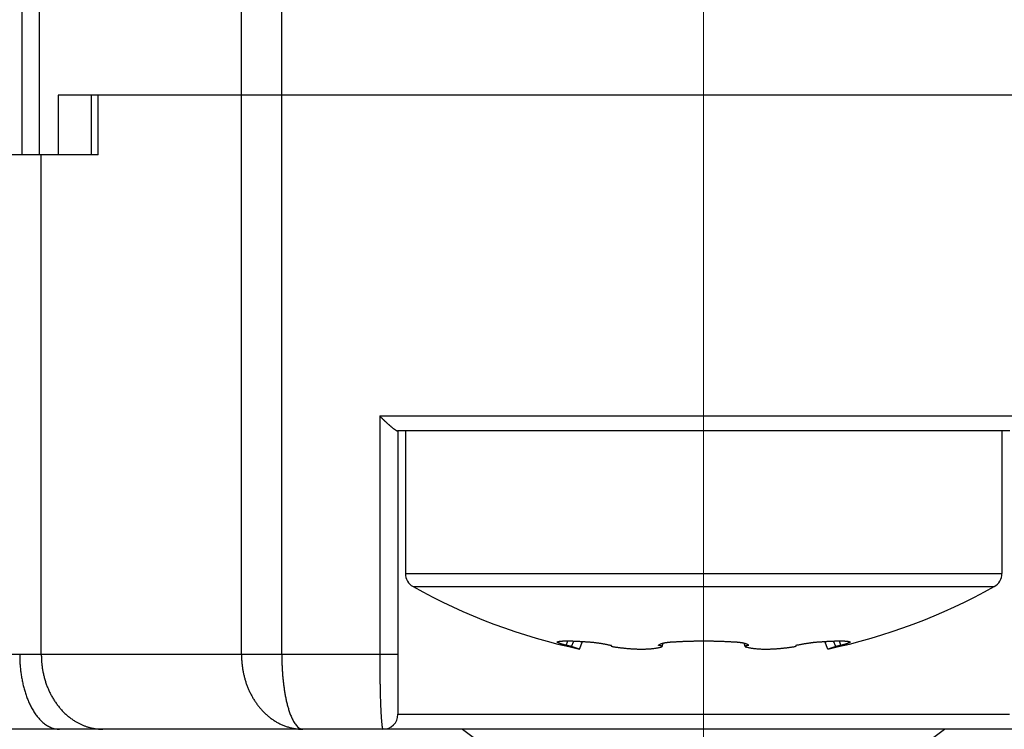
# Model space of a CAD drawing. Header units: millimetres. Extents: x 0 to 1300, y 0 to 891.
# Tile 123 of 133: x 846 to 859, y 457 to 466. Entities that reach past the tile are written whole.
import ezdxf

# ---------------------------------------------------------------- set-up
doc = ezdxf.new("R2010")
doc.units = ezdxf.units.MM
doc.header["$LTSCALE"] = 0.545669
doc.linetypes.add('CENTER', pattern=[50.8, 31.75, -6.35, 6.35, -6.35])
for name, color, linetype in [('NoLayerName_001', 7, 'Continuous'), ('NoLayerName_004', 7, 'Continuous'), ('NoLayerName_007', 7, 'Continuous')]:
    doc.layers.add(name, color=color, linetype=linetype)
doc.styles.get("Standard").update_dxf_attribs({"font": 'txt', "bigfont": 'extfont2'})
doc.dimstyles.get("Standard").update_dxf_attribs({"dimtxt": 2.5, "dimasz": 2.5, "dimexe": 1, "dimexo": 1, "dimtad": 1, "dimdec": 3, "dimzin": 0, "dimdsep": 46, "dimtxsty": 'Standard', "dimcen": 2.5, "dimadec": 3, "dimazin": 0, "dimtfac": 0.75, "dimtdec": 3, "dimtmove": 0, "dimatfit": 3, "dimfxl": 1, "dimarcsym": 0})

# ---------------------------------------------------------------- blocks, each defined once
blk = doc.blocks.new('_OPEN30')
at = {"color": 0, "linetype": 'ByBlock', "lineweight": -2}
for p, q in [((-1, 0.267949), (0, 0)), ((0, 0), (-1, -0.267949)), ((0, 0), (-1, 0))]:
    blk.add_line(p, q, dxfattribs=at)
blk = doc.blocks.new('*D148')
at = {"layer": 'Defpoints', "color": 0}
for p in [(960, 622.102), (855, 454.602), (966.735, 454.602)]:
    blk.add_point(p, dxfattribs=at)
at = {"layer": 'NoLayerName_001', "color": 0, "linetype": 'Continuous', "lineweight": 13}
for p, q in [((963, 622.102), (969.735, 622.102)), ((966.735, 617.602), (966.735, 459.102)), ((858, 454.602), (969.735, 454.602))]:
    blk.add_line(p, q, dxfattribs=at)
at = {"layer": 'NoLayerName_001', "color": 0, "lineweight": 13, "xscale": 4.5, "yscale": 4.5, "zscale": 4.5}
for p, rotation in [((966.735, 622.102), 90), ((966.735, 454.602), 270)]:
    blk.add_blockref('_OPEN30', p, dxfattribs=dict(at, rotation=rotation))
at = {"layer": 'NoLayerName_001', "color": 0, "lineweight": 13, "insert": (958.374, 524.17), "char_height": 10.5, "attachment_point": 5, "rotation": 90}
blk.add_mtext('\\W0.8000;168', dxfattribs=at)

msp = doc.modelspace()

# ---------------------------------------------------------------- linework, layer by layer
at = {"layer": 'NoLayerName_001', "color": 4, "linetype": 'CENTER', "lineweight": 13}
msp.add_line((855, 448.9311), (855, 727.1024), dxfattribs=at)
at = {"layer": 'NoLayerName_001', "color": 7, "linetype": 'Continuous', "lineweight": 25}
for p, q in [((851, 460.6024), (851, 458.6906)), ((856.6993, 460.6024), (853.3007, 460.6024)), ((859, 460.6024), (859, 458.6906)), ((853.1585, 457.7258), (853.1798, 457.7869)), ((853.2264, 457.7109), (853.2578, 457.7851)), ((856.7736, 457.7109), (856.7422, 457.7851)), ((856.8415, 457.7258), (856.8202, 457.7869)), ((853.3364, 457.6773), (853.2264, 457.7109)), ((853.3364, 457.6773), (853.3769, 457.7791)), ((853.7627, 457.7258), (853.7593, 457.7246)), ((854.3957, 457.7258), (854.3958, 457.726)), ((854.4449, 457.7109), (854.457, 457.7578)), ((855.5551, 457.7109), (855.543, 457.7578)), ((855.6042, 457.726), (855.6043, 457.7258)), ((856.2423, 457.7225), (856.2423, 457.727)), ((856.6636, 457.6773), (856.6231, 457.7791)), ((856.7736, 457.7109), (856.6636, 457.6773))]:
    msp.add_line(p, q, dxfattribs=at)
at = {"layer": 'NoLayerName_001', "color": 8, "linetype": 'Continuous', "lineweight": 25}
for p, q in [((851, 458.6906), (859, 458.6906)), ((851.1026, 458.516), (858.8974, 458.516))]:
    msp.add_line(p, q, dxfattribs=at)
at = {"layer": 'NoLayerName_001', "color": 7, "linetype": 'Continuous', "lineweight": 25}
for centre, radius, start, end in [((851.2, 458.6906), 0.2, 180, 240.84463), ((858.8, 458.6906), 0.2, 299.15537, 360), ((855, 465.5024), 8, 240.84463, 257.9976), ((855, 465.5024), 8, 282.0024, 299.15537), ((853.3729, 456.1201), 1.6523, 76.35453, 76.49833), ((853.828, 457.8815), 0.1769, 253.7711, 254.77438), ((854.3292, 458.0453), 0.3539, 287.4152, 289.08146), ((855.5863, 457.7182), 0.0195, 23.31673, 28.97172), ((856.6278, 456.1173), 1.6552, 103.46521, 103.64538), ((856.6438, 456.0498), 1.7246, 102.80889, 103.46193)]:
    msp.add_arc(centre, radius, start, end, dxfattribs=at)
for points, knots in [([(853.0429, 457.7753), (853.0456, 457.7763), (853.0509, 457.7786), (853.0595, 457.7803), (853.0681, 457.7818), (853.0767, 457.783), (853.0854, 457.7839), (853.094, 457.7846), (853.1027, 457.7852), (853.1114, 457.7857), (853.1201, 457.7861), (853.1288, 457.7864), (853.1375, 457.7866), (853.1462, 457.7868), (853.1548, 457.7869), (853.1635, 457.7869), (853.1722, 457.7869), (853.1809, 457.7869), (853.1896, 457.7868), (853.1983, 457.7867), (853.207, 457.7865), (853.2157, 457.7864), (853.2244, 457.7862), (853.2331, 457.7859), (853.2418, 457.7857), (853.2505, 457.7854), (853.2592, 457.7851), (853.2679, 457.7847), (853.2765, 457.7844), (853.2852, 457.784), (853.2939, 457.7836), (853.3026, 457.7832), (853.3113, 457.7828), (853.32, 457.7823), (853.3287, 457.7819), (853.3402, 457.7813), (853.3547, 457.7804), (853.3721, 457.7794), (853.3894, 457.7783), (853.401, 457.7775), (853.4068, 457.7771)], [0, 0, 0, 0, 0.00868432, 0.01742636, 0.02614941, 0.03484196, 0.04352501, 0.05221258, 0.06090707, 0.06960645, 0.07830774, 0.08700747, 0.09570468, 0.1044002, 0.11309477, 0.12178904, 0.1304835, 0.13917842, 0.14787376, 0.15656944, 0.16526536, 0.17396136, 0.18265728, 0.191353, 0.20004855, 0.20874399, 0.21743937, 0.22613471, 0.23483005, 0.24352541, 0.2522208, 0.26091622, 0.26961169, 0.27830721, 0.28700277, 0.29569839, 0.31308975, 0.33048123, 0.34787274, 0.36526414, 0.36526414, 0.36526414, 0.36526414]), ([(854.6101, 457.7753), (854.6166, 457.7757), (854.6295, 457.7765), (854.649, 457.7776), (854.6685, 457.7786), (854.688, 457.7796), (854.7075, 457.7805), (854.727, 457.7814), (854.7464, 457.7821), (854.7659, 457.7829), (854.7854, 457.7835), (854.8049, 457.7841), (854.8244, 457.7847), (854.8439, 457.7851), (854.8634, 457.7856), (854.883, 457.7859), (854.9025, 457.7862), (854.922, 457.7865), (854.9415, 457.7867), (854.961, 457.7868), (854.9805, 457.7869), (854.9935, 457.7869), (855, 457.7869)], [0, 0, 0, 0, 0.01950723, 0.0390145, 0.05852191, 0.07802956, 0.09753752, 0.11704582, 0.13655444, 0.15606334, 0.17557248, 0.19508181, 0.21459129, 0.23410085, 0.25361043, 0.27311997, 0.29262938, 0.3121386, 0.33164755, 0.35115612, 0.37066425, 0.39017182, 0.39017182, 0.39017182, 0.39017182]), ([(855, 457.7869), (855.0065, 457.7869), (855.0195, 457.7869), (855.039, 457.7868), (855.0585, 457.7867), (855.078, 457.7865), (855.0975, 457.7862), (855.117, 457.7859), (855.1365, 457.7856), (855.1561, 457.7851), (855.1756, 457.7847), (855.1951, 457.7841), (855.2146, 457.7835), (855.2341, 457.7829), (855.2536, 457.7822), (855.273, 457.7814), (855.2925, 457.7805), (855.312, 457.7796), (855.3315, 457.7786), (855.351, 457.7776), (855.3705, 457.7765), (855.3834, 457.7757), (855.3899, 457.7753)], [0, 0, 0, 0, 0.01950711, 0.03901418, 0.05852136, 0.07802882, 0.09753671, 0.11704517, 0.13655414, 0.15606348, 0.17557308, 0.19508284, 0.21459267, 0.23410246, 0.25361214, 0.27312164, 0.29263089, 0.31213984, 0.33164845, 0.35115668, 0.3706645, 0.3901719, 0.3901719, 0.3901719, 0.3901719]), ([(856.5672, 457.7753), (856.573, 457.7757), (856.5846, 457.7765), (856.6019, 457.7777), (856.6193, 457.7788), (856.6366, 457.7799), (856.6511, 457.7808), (856.6627, 457.7814), (856.6713, 457.7819), (856.68, 457.7823), (856.6887, 457.7828), (856.6974, 457.7832), (856.7061, 457.7836), (856.7148, 457.784), (856.7235, 457.7844), (856.7321, 457.7847), (856.7408, 457.7851), (856.7495, 457.7854), (856.7582, 457.7857), (856.7669, 457.7859), (856.7756, 457.7862), (856.7843, 457.7864), (856.793, 457.7865), (856.8017, 457.7867), (856.8104, 457.7868), (856.8191, 457.7869), (856.8278, 457.7869), (856.8365, 457.7869), (856.8452, 457.7869), (856.8538, 457.7868), (856.8625, 457.7866), (856.8712, 457.7864), (856.8799, 457.7861), (856.8886, 457.7857), (856.8973, 457.7852), (856.906, 457.7846), (856.9146, 457.7839), (856.9233, 457.783), (856.9319, 457.7819), (856.9376, 457.7808), (856.9405, 457.7803)], [0, 0, 0, 0, 0.01739091, 0.0347822, 0.05217367, 0.06956518, 0.08695662, 0.09565228, 0.1043479, 0.11304346, 0.12173898, 0.13043445, 0.13912987, 0.14782526, 0.15652062, 0.16521597, 0.17391131, 0.18260669, 0.19130213, 0.19999768, 0.20869341, 0.21738933, 0.22608534, 0.23478125, 0.24347693, 0.25217227, 0.26086719, 0.26956166, 0.27825593, 0.28695052, 0.29564604, 0.30434324, 0.31304296, 0.32174424, 0.33044362, 0.33913814, 0.34782577, 0.35650888, 0.36520139, 0.37392427, 0.37392427, 0.37392427, 0.37392427]), ([(853.0354, 457.772), (853.0358, 457.7724), (853.0364, 457.7734), (853.038, 457.7741), (853.0396, 457.7747), (853.0412, 457.775), (853.0423, 457.7752), (853.0429, 457.7753)], [0, 0, 0, 0, 0.0016465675, 0.003391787, 0.0050813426, 0.0067340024, 0.0083889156, 0.0083889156, 0.0083889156, 0.0083889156]), ([(853.0385, 457.767), (853.0377, 457.7677), (853.0357, 457.7689), (853.0356, 457.7711), (853.0354, 457.772)], [0, 0, 0, 0, 0.0032482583, 0.0061225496, 0.0061225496, 0.0061225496, 0.0061225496]), ([(853.1585, 457.7258), (853.1566, 457.7263), (853.1528, 457.7273), (853.147, 457.7289), (853.1413, 457.7305), (853.1356, 457.7321), (853.1309, 457.7335), (853.1271, 457.7345), (853.1243, 457.7354), (853.1214, 457.7362), (853.1186, 457.737), (853.1157, 457.7379), (853.1129, 457.7387), (853.1101, 457.7396), (853.1072, 457.7404), (853.1044, 457.7413), (853.1016, 457.7421), (853.0988, 457.743), (853.0959, 457.7439), (853.0931, 457.7448), (853.0903, 457.7457), (853.0875, 457.7466), (853.0847, 457.7476), (853.0819, 457.7485), (853.0791, 457.7495), (853.0763, 457.7504), (853.0735, 457.7514), (853.0707, 457.7524), (853.0679, 457.7534), (853.0651, 457.7545), (853.0624, 457.7555), (853.0596, 457.7566), (853.0569, 457.7577), (853.0541, 457.7588), (853.0514, 457.76), (853.0487, 457.7612), (853.046, 457.7625), (853.0434, 457.7639), (853.0409, 457.7654), (853.0393, 457.7665), (853.0385, 457.767)], [0, 0, 0, 0, 0.00591985, 0.01183992, 0.0177601, 0.02368027, 0.02960032, 0.03256027, 0.03552016, 0.03847997, 0.0414397, 0.04439933, 0.04735886, 0.05031828, 0.05327762, 0.05623692, 0.05919621, 0.06215553, 0.06511494, 0.06807449, 0.07103424, 0.07399427, 0.07695466, 0.0799155, 0.08287688, 0.08583891, 0.08880171, 0.09176512, 0.09472822, 0.09769004, 0.10064962, 0.10360604, 0.10655848, 0.10950828, 0.1124604, 0.11542088, 0.1183968, 0.1213903, 0.12433619, 0.12721426, 0.12721426, 0.12721426, 0.12721426]), ([(853.2264, 457.7109), (853.2253, 457.7111), (853.223, 457.7117), (853.2197, 457.7125), (853.2163, 457.7134), (853.2129, 457.7142), (853.2095, 457.715), (853.2061, 457.7158), (853.2027, 457.7166), (853.1994, 457.7173), (853.196, 457.7181), (853.1926, 457.7189), (853.1892, 457.7196), (853.1858, 457.7204), (853.1824, 457.7211), (853.179, 457.7218), (853.1756, 457.7226), (853.1722, 457.7233), (853.1687, 457.7239), (853.1653, 457.7246), (853.1619, 457.7252), (853.1596, 457.7256), (853.1585, 457.7258)], [0, 0, 0, 0, 0.003479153, 0.006958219, 0.010437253, 0.013916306, 0.017395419, 0.020874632, 0.024353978, 0.027833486, 0.031313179, 0.03479308, 0.038273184, 0.041753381, 0.045233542, 0.048713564, 0.052193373, 0.05567293, 0.05915224, 0.062631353, 0.066110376, 0.069589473, 0.069589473, 0.069589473, 0.069589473]), ([(853.4068, 457.7771), (853.4126, 457.7767), (853.4212, 457.7761), (853.4299, 457.7755), (853.4328, 457.7753)], [0, 0, 0, 0, 0.017391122, 0.02608652, 0.02608652, 0.02608652, 0.02608652]), ([(853.4328, 457.7753), (853.4383, 457.775), (853.4493, 457.7745), (853.4657, 457.7734), (853.4822, 457.7722), (853.4986, 457.7707), (853.515, 457.769), (853.5314, 457.7672), (853.5478, 457.7652), (853.5642, 457.7631), (853.5805, 457.7608), (853.5968, 457.7583), (853.6131, 457.7557), (853.6294, 457.753), (853.6457, 457.7502), (853.6619, 457.7473), (853.6781, 457.7442), (853.6943, 457.741), (853.7104, 457.7377), (853.7266, 457.7342), (853.7427, 457.7306), (853.7533, 457.728), (853.7587, 457.7268)], [0, 0, 0, 0, 0.01649044, 0.03298166, 0.04947468, 0.0659702, 0.08246855, 0.09896977, 0.11547361, 0.13197952, 0.14848669, 0.16499406, 0.18150035, 0.19800412, 0.21450483, 0.23100264, 0.24749784, 0.2639908, 0.28048203, 0.29697211, 0.31346175, 0.3299518, 0.3299518, 0.3299518, 0.3299518]), ([(853.7593, 457.7246), (853.7589, 457.7242), (853.7579, 457.7238), (853.7577, 457.7228), (853.7577, 457.7225)], [0, 0, 0, 0, 0.0019404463, 0.0027625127, 0.0027625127, 0.0027625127, 0.0027625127]), ([(853.7577, 457.7225), (853.7579, 457.722), (853.7581, 457.7209), (853.7591, 457.7201), (853.7602, 457.7192), (853.7615, 457.7183), (853.7632, 457.7174), (853.7649, 457.7166), (853.7667, 457.7158), (853.7684, 457.7151), (853.7702, 457.7144), (853.7721, 457.7137), (853.7739, 457.7131), (853.7758, 457.7125), (853.7773, 457.7121), (853.7782, 457.7118), (853.7785, 457.7117)], [0, 0, 0, 0, 0.001898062, 0.002934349, 0.003953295, 0.005900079, 0.007793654, 0.00968844, 0.011599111, 0.013523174, 0.015457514, 0.017398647, 0.019342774, 0.021285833, 0.023223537, 0.024188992, 0.024188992, 0.024188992, 0.024188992]), ([(853.7815, 457.7109), (853.7877, 457.7099), (853.8001, 457.7079), (853.8187, 457.7051), (853.8373, 457.7023), (853.8559, 457.6998), (853.8745, 457.6973), (853.8932, 457.695), (853.9119, 457.6928), (853.9306, 457.6907), (853.9493, 457.6888), (853.968, 457.687), (853.9867, 457.6854), (854.0054, 457.6838), (854.0242, 457.6825), (854.043, 457.6812), (854.0617, 457.6802), (854.0805, 457.6793), (854.0993, 457.6785), (854.1181, 457.6779), (854.1369, 457.6775), (854.1557, 457.6773), (854.1745, 457.6772), (854.1933, 457.6774), (854.2121, 457.6777), (854.2309, 457.6783), (854.2497, 457.6792), (854.2685, 457.6803), (854.2872, 457.6817), (854.3059, 457.6835), (854.3246, 457.6855), (854.3433, 457.6879), (854.3619, 457.6907), (854.3804, 457.694), (854.3988, 457.6979), (854.4171, 457.7022), (854.4291, 457.7059), (854.4351, 457.7076)], [0, 0, 0, 0, 0.01879724, 0.03759593, 0.05639577, 0.07519646, 0.09399774, 0.11279937, 0.13160115, 0.15040287, 0.16920439, 0.18800558, 0.20680633, 0.22560659, 0.2444064, 0.26320591, 0.28200538, 0.30080521, 0.31960588, 0.33840804, 0.35721245, 0.37601999, 0.39483104, 0.41364359, 0.43245541, 0.45126492, 0.4700712, 0.48887403, 0.50767398, 0.52647244, 0.54527133, 0.56407062, 0.58287125, 0.60167768, 0.62049096, 0.6392983, 0.65809562, 0.65809562, 0.65809562, 0.65809562]), ([(854.4449, 457.7109), (854.4446, 457.7114), (854.4442, 457.7125), (854.4428, 457.7137), (854.4413, 457.7147), (854.4397, 457.7156), (854.4382, 457.7164), (854.4366, 457.7171), (854.435, 457.7178), (854.4333, 457.7184), (854.4317, 457.7189), (854.4301, 457.7194), (854.4284, 457.7199), (854.4267, 457.7204), (854.425, 457.7209), (854.4233, 457.7213), (854.4216, 457.7217), (854.4199, 457.7221), (854.4182, 457.7225), (854.4165, 457.7228), (854.4148, 457.7231), (854.413, 457.7235), (854.4113, 457.7238), (854.4096, 457.724), (854.4079, 457.7243), (854.4061, 457.7246), (854.4044, 457.7248), (854.4027, 457.725), (854.4009, 457.7252), (854.3992, 457.7254), (854.3975, 457.7256), (854.3963, 457.7257), (854.3957, 457.7258)], [0, 0, 0, 0, 0.001715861, 0.003493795, 0.005337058, 0.007157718, 0.008935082, 0.010682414, 0.012411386, 0.014132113, 0.015853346, 0.01758151, 0.019317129, 0.021059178, 0.022806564, 0.024558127, 0.026312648, 0.028068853, 0.029825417, 0.031580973, 0.033334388, 0.035085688, 0.0368352, 0.038583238, 0.040330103, 0.042076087, 0.043821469, 0.045566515, 0.047311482, 0.049056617, 0.050802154, 0.05254832, 0.05254832, 0.05254832, 0.05254832]), ([(854.3958, 457.726), (854.3961, 457.7265), (854.3966, 457.7278), (854.3977, 457.7295), (854.3989, 457.7311), (854.4002, 457.7326), (854.4017, 457.734), (854.4032, 457.7354), (854.4048, 457.7367), (854.4064, 457.7379), (854.4081, 457.7391), (854.4097, 457.7402), (854.4115, 457.7412), (854.4132, 457.7422), (854.415, 457.7432), (854.4167, 457.7441), (854.4185, 457.745), (854.4204, 457.7458), (854.4222, 457.7466), (854.424, 457.7474), (854.4259, 457.7481), (854.4271, 457.7486), (854.4277, 457.7489)], [0, 0, 0, 0, 0.001993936, 0.003989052, 0.005994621, 0.00801458, 0.010048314, 0.012091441, 0.014136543, 0.016174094, 0.01819997, 0.020216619, 0.022226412, 0.024231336, 0.026233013, 0.028232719, 0.030231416, 0.032229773, 0.034228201, 0.036226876, 0.038225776, 0.040224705, 0.040224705, 0.040224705, 0.040224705]), ([(854.4277, 457.7489), (854.4282, 457.7491), (854.4292, 457.7494), (854.4306, 457.75), (854.432, 457.7505), (854.4335, 457.751), (854.4349, 457.7515), (854.4364, 457.752), (854.4378, 457.7525), (854.4393, 457.7529), (854.4408, 457.7534), (854.4422, 457.7538), (854.4437, 457.7543), (854.4452, 457.7547), (854.4466, 457.7551), (854.4481, 457.7555), (854.4496, 457.7559), (854.4511, 457.7563), (854.4526, 457.7567), (854.454, 457.7571), (854.4555, 457.7575), (854.4565, 457.7577), (854.457, 457.7579)], [0, 0, 0, 0, 0.001531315, 0.003062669, 0.00459408, 0.006125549, 0.007657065, 0.009188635, 0.010720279, 0.012252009, 0.013783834, 0.01531575, 0.016847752, 0.018379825, 0.019911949, 0.021444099, 0.022976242, 0.024508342, 0.026040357, 0.027572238, 0.029103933, 0.030635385, 0.030635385, 0.030635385, 0.030635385]), ([(854.457, 457.7579), (854.4595, 457.7584), (854.4645, 457.7596), (854.4721, 457.7612), (854.4796, 457.7627), (854.4872, 457.7641), (854.4948, 457.7653), (854.5025, 457.7665), (854.5101, 457.7675), (854.5178, 457.7685), (854.5254, 457.7694), (854.5331, 457.7702), (854.5408, 457.771), (854.5485, 457.7717), (854.5562, 457.7723), (854.5639, 457.7729), (854.5716, 457.7734), (854.5792, 457.7739), (854.5869, 457.7743), (854.5947, 457.7747), (854.6024, 457.775), (854.6075, 457.7752), (854.6101, 457.7753)], [0, 0, 0, 0, 0.00771094, 0.01542233, 0.02313534, 0.03085056, 0.03856807, 0.04628745, 0.05400785, 0.06172805, 0.06944664, 0.07716344, 0.08487886, 0.09259323, 0.10030685, 0.10801994, 0.11573267, 0.12344515, 0.13115743, 0.13886953, 0.14658141, 0.15429299, 0.15429299, 0.15429299, 0.15429299]), ([(855.3899, 457.7753), (855.3925, 457.7752), (855.3976, 457.775), (855.4053, 457.7747), (855.4131, 457.7743), (855.4208, 457.7739), (855.4284, 457.7734), (855.4361, 457.7729), (855.4438, 457.7723), (855.4515, 457.7717), (855.4592, 457.771), (855.4669, 457.7702), (855.4746, 457.7694), (855.4822, 457.7685), (855.4899, 457.7675), (855.4975, 457.7665), (855.5052, 457.7653), (855.5128, 457.7641), (855.5204, 457.7627), (855.5279, 457.7612), (855.5355, 457.7596), (855.5405, 457.7584), (855.543, 457.7579)], [0, 0, 0, 0, 0.00771157, 0.01542345, 0.02313555, 0.03084784, 0.03856032, 0.04627305, 0.05398614, 0.06169976, 0.06941413, 0.07712954, 0.08484634, 0.09256494, 0.10028513, 0.10800554, 0.11572492, 0.12344242, 0.13115765, 0.13887066, 0.14658205, 0.15429299, 0.15429299, 0.15429299, 0.15429299]), ([(855.543, 457.7579), (855.5441, 457.7576), (855.5463, 457.757), (855.5496, 457.7562), (855.5529, 457.7553), (855.5562, 457.7544), (855.5595, 457.7534), (855.5627, 457.7524), (855.566, 457.7513), (855.5692, 457.7501), (855.5724, 457.7489), (855.5756, 457.7476), (855.5787, 457.7462), (855.5819, 457.7447), (855.585, 457.7431), (855.5881, 457.7415), (855.5912, 457.7397), (855.5941, 457.7377), (855.5968, 457.7356), (855.5993, 457.7332), (855.6016, 457.7306), (855.6027, 457.7286), (855.6033, 457.7277)], [0, 0, 0, 0, 0.003422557, 0.006839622, 0.010252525, 0.013662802, 0.017072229, 0.020482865, 0.023897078, 0.027317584, 0.030747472, 0.034190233, 0.037649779, 0.041130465, 0.044637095, 0.048171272, 0.051711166, 0.055230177, 0.058710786, 0.062148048, 0.065553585, 0.068959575, 0.068959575, 0.068959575, 0.068959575]), ([(855.6043, 457.7258), (855.6037, 457.7257), (855.6025, 457.7256), (855.6008, 457.7254), (855.5991, 457.7252), (855.5973, 457.725), (855.5956, 457.7248), (855.5939, 457.7246), (855.5921, 457.7243), (855.5904, 457.724), (855.5887, 457.7238), (855.587, 457.7235), (855.5852, 457.7231), (855.5835, 457.7228), (855.5818, 457.7225), (855.5801, 457.7221), (855.5784, 457.7217), (855.5767, 457.7213), (855.575, 457.7209), (855.5733, 457.7204), (855.5716, 457.7199), (855.5699, 457.7194), (855.5683, 457.7189), (855.5667, 457.7184), (855.565, 457.7178), (855.5634, 457.7171), (855.5618, 457.7164), (855.5603, 457.7156), (855.5587, 457.7147), (855.5572, 457.7137), (855.5558, 457.7125), (855.5554, 457.7114), (855.5551, 457.7109)], [0, 0, 0, 0, 0.001746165, 0.003491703, 0.005236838, 0.006981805, 0.008726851, 0.010472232, 0.012218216, 0.013965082, 0.01571312, 0.017462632, 0.019213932, 0.020967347, 0.022722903, 0.024479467, 0.026235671, 0.027990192, 0.029741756, 0.031489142, 0.033231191, 0.034966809, 0.036694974, 0.038416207, 0.040136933, 0.041865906, 0.043613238, 0.045390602, 0.047211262, 0.049054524, 0.050832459, 0.05254832, 0.05254832, 0.05254832, 0.05254832]), ([(855.5551, 457.7109), (855.5556, 457.7107), (855.5566, 457.7103), (855.5581, 457.7098), (855.5596, 457.7093), (855.5611, 457.7088), (855.5626, 457.7083), (855.5642, 457.7079), (855.5657, 457.7074), (855.5672, 457.7069), (855.5687, 457.7065), (855.5702, 457.706), (855.5718, 457.7055), (855.5733, 457.7051), (855.5748, 457.7047), (855.5764, 457.7042), (855.5779, 457.7038), (855.5794, 457.7034), (855.581, 457.703), (855.5825, 457.7025), (855.584, 457.7021), (855.5851, 457.7019), (855.5856, 457.7017)], [0, 0, 0, 0, 0.001590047, 0.003180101, 0.004770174, 0.006360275, 0.007950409, 0.009540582, 0.011130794, 0.012721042, 0.014311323, 0.015901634, 0.017491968, 0.019082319, 0.020672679, 0.022263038, 0.023853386, 0.025443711, 0.027034, 0.028624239, 0.030214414, 0.031804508, 0.031804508, 0.031804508, 0.031804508]), ([(855.5856, 457.7017), (855.5924, 457.7001), (855.6062, 457.6966), (855.627, 457.6926), (855.6479, 457.6891), (855.669, 457.6862), (855.6901, 457.6838), (855.7113, 457.6819), (855.7325, 457.6803), (855.7536, 457.6791), (855.7748, 457.6782), (855.7961, 457.6776), (855.8173, 457.6773), (855.8385, 457.6772), (855.8597, 457.6774), (855.8809, 457.6779), (855.9021, 457.6785), (855.9233, 457.6794), (855.9445, 457.6805), (855.9657, 457.6818), (855.9868, 457.6832), (856.008, 457.6849), (856.0291, 457.6867), (856.0502, 457.6888), (856.0713, 457.6909), (856.0924, 457.6933), (856.1135, 457.6958), (856.1345, 457.6985), (856.1556, 457.7013), (856.1766, 457.7043), (856.1975, 457.7075), (856.2115, 457.7098), (856.2185, 457.7109)], [0, 0, 0, 0, 0.02120719, 0.0424217, 0.0636522, 0.08489923, 0.10615621, 0.12741052, 0.14865009, 0.16987697, 0.19109537, 0.21230866, 0.23351936, 0.25472922, 0.27593929, 0.29715002, 0.31836186, 0.33957515, 0.36079, 0.38200632, 0.40322382, 0.42444202, 0.44566026, 0.4668778, 0.48809451, 0.50931045, 0.53052566, 0.55174012, 0.57295379, 0.59416659, 0.6153784, 0.63658907, 0.63658907, 0.63658907, 0.63658907]), ([(856.2185, 457.7109), (856.2188, 457.711), (856.2195, 457.7111), (856.2206, 457.7114), (856.2216, 457.7117), (856.2227, 457.7121), (856.2237, 457.7124), (856.2248, 457.7127), (856.2258, 457.713), (856.2269, 457.7134), (856.2279, 457.7137), (856.2289, 457.7141), (856.2299, 457.7145), (856.231, 457.7149), (856.232, 457.7153), (856.233, 457.7157), (856.234, 457.7161), (856.2349, 457.7165), (856.2359, 457.717), (856.2369, 457.7174), (856.2378, 457.7179), (856.2387, 457.7185), (856.2397, 457.7191), (856.2406, 457.7198), (856.2414, 457.7206), (856.2422, 457.7215), (856.2422, 457.7222), (856.2423, 457.7225)], [0, 0, 0, 0, 0.001089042, 0.002181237, 0.003275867, 0.004372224, 0.005469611, 0.006567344, 0.007664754, 0.008761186, 0.009856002, 0.010948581, 0.012038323, 0.013124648, 0.014207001, 0.015284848, 0.016357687, 0.017425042, 0.018486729, 0.019546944, 0.020614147, 0.021698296, 0.022811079, 0.023966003, 0.025145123, 0.026262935, 0.027319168, 0.027319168, 0.027319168, 0.027319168]), ([(856.2423, 457.7225), (856.242, 457.7231), (856.2417, 457.7244), (856.2399, 457.7251), (856.2385, 457.7255), (856.2376, 457.7257), (856.2373, 457.7258)], [0, 0, 0, 0, 0.0018395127, 0.003742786, 0.0054159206, 0.006389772, 0.006389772, 0.006389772, 0.006389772]), ([(856.2615, 457.7315), (856.2665, 457.7326), (856.2765, 457.7349), (856.2917, 457.7381), (856.3068, 457.7412), (856.322, 457.7442), (856.3372, 457.7471), (856.3524, 457.7499), (856.3676, 457.7525), (856.3828, 457.7551), (856.3981, 457.7575), (856.4134, 457.7598), (856.4287, 457.762), (856.4441, 457.7641), (856.4594, 457.7661), (856.4748, 457.7679), (856.4901, 457.7696), (856.5055, 457.7711), (856.5209, 457.7724), (856.5363, 457.7736), (856.5518, 457.7746), (856.5621, 457.775), (856.5672, 457.7753)], [0, 0, 0, 0, 0.01545573, 0.03091121, 0.04636701, 0.06182363, 0.07728151, 0.09274105, 0.10820258, 0.1236664, 0.13913273, 0.15460134, 0.17007109, 0.18554086, 0.20100972, 0.21647695, 0.23194208, 0.24740483, 0.26286523, 0.27832352, 0.29378025, 0.30923625, 0.30923625, 0.30923625, 0.30923625]), ([(856.8415, 457.7258), (856.8404, 457.7256), (856.8381, 457.7252), (856.8347, 457.7246), (856.8313, 457.7239), (856.8278, 457.7233), (856.8244, 457.7226), (856.821, 457.7218), (856.8176, 457.7211), (856.8142, 457.7204), (856.8108, 457.7196), (856.8074, 457.7189), (856.804, 457.7181), (856.8006, 457.7173), (856.7973, 457.7166), (856.7939, 457.7158), (856.7905, 457.715), (856.7871, 457.7142), (856.7837, 457.7134), (856.7803, 457.7125), (856.777, 457.7117), (856.7747, 457.7111), (856.7736, 457.7109)], [0, 0, 0, 0, 0.003479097, 0.00695812, 0.010437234, 0.013916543, 0.017396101, 0.020875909, 0.024355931, 0.027836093, 0.031316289, 0.034796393, 0.038276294, 0.041755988, 0.045235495, 0.048714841, 0.052194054, 0.055673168, 0.05915222, 0.062631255, 0.066110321, 0.069589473, 0.069589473, 0.069589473, 0.069589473]), ([(856.9315, 457.7532), (856.93, 457.7527), (856.9271, 457.7516), (856.9226, 457.7501), (856.9182, 457.7485), (856.9137, 457.7471), (856.9093, 457.7456), (856.9048, 457.7441), (856.9003, 457.7427), (856.8958, 457.7413), (856.8913, 457.74), (856.8868, 457.7386), (856.8823, 457.7373), (856.8778, 457.7359), (856.8733, 457.7346), (856.8687, 457.7333), (856.8642, 457.732), (856.8597, 457.7308), (856.8551, 457.7295), (856.8506, 457.7283), (856.8461, 457.727), (856.843, 457.7262), (856.8415, 457.7258)], [0, 0, 0, 0, 0.004703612, 0.009407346, 0.014111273, 0.01881533, 0.023519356, 0.028223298, 0.032927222, 0.037631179, 0.042335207, 0.047039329, 0.051743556, 0.056447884, 0.061152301, 0.065856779, 0.070561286, 0.075265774, 0.079970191, 0.084674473, 0.089378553, 0.094082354, 0.094082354, 0.094082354, 0.094082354]), ([(856.9646, 457.772), (856.9646, 457.7716), (856.9648, 457.7707), (856.9641, 457.7695), (856.9632, 457.7684), (856.9622, 457.7675), (856.9611, 457.7667), (856.9601, 457.766), (856.959, 457.7653), (856.9578, 457.7646), (856.9567, 457.764), (856.9555, 457.7633), (856.9544, 457.7627), (856.9532, 457.7621), (856.952, 457.7615), (856.9509, 457.761), (856.9497, 457.7604), (856.9485, 457.7599), (856.9473, 457.7593), (856.9461, 457.7588), (856.9449, 457.7583), (856.9437, 457.7578), (856.9425, 457.7573), (856.9413, 457.7569), (856.9401, 457.7564), (856.9388, 457.7559), (856.9376, 457.7555), (856.9364, 457.755), (856.9348, 457.7544), (856.9331, 457.7538), (856.9319, 457.7534), (856.9315, 457.7532)], [0, 0, 0, 0, 0.001246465, 0.002629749, 0.004101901, 0.005473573, 0.006756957, 0.008023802, 0.009314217, 0.010623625, 0.011942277, 0.013260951, 0.014576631, 0.015889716, 0.017200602, 0.018509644, 0.019817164, 0.021123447, 0.022428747, 0.023733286, 0.025037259, 0.026340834, 0.027644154, 0.028947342, 0.030250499, 0.031553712, 0.032857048, 0.034160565, 0.03546431, 0.038072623, 0.039377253, 0.039377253, 0.039377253, 0.039377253]), ([(856.9405, 457.7803), (856.9433, 457.7796), (856.9491, 457.7787), (856.9544, 457.7763), (856.9571, 457.7753)], [0, 0, 0, 0, 0.008741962, 0.017426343, 0.017426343, 0.017426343, 0.017426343]), ([(856.9571, 457.7753), (856.9577, 457.7752), (856.9588, 457.775), (856.9604, 457.7747), (856.962, 457.7741), (856.9636, 457.7734), (856.9642, 457.7724), (856.9646, 457.772)], [0, 0, 0, 0, 0.001654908, 0.0033075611, 0.0049970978, 0.006742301, 0.0083888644, 0.0083888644, 0.0083888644, 0.0083888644])]:
    msp.add_open_spline(points, degree=3, knots=knots, dxfattribs=at)
at = {"layer": 'NoLayerName_004', "color": 7, "linetype": 'Continuous', "lineweight": 25}
for p, q in [((846.7928, 464.3024), (846.7928, 465.1024)), ((846.8804, 464.3024), (838.9338, 464.3024)), ((853.3007, 460.6024), (850.8953, 460.6024)), ((850.9, 460.6024), (850.9, 456.8024)), ((859.1047, 460.6024), (856.6993, 460.6024)), ((871.15, 456.6024), (838.85, 456.6024))]:
    msp.add_line(p, q, dxfattribs=at)
at = {"layer": 'NoLayerName_004', "color": 8, "linetype": 'Continuous', "lineweight": 25}
for p, q in [((846.8804, 464.3024), (846.8804, 465.1024)), ((848.8024, 457.6024), (848.8024, 465.1024)), ((849.3428, 457.6024), (849.3428, 465.1024)), ((846.118, 457.6024), (846.118, 464.3024)), ((850.6563, 460.8024), (850.6563, 457.6024)), ((850.6563, 460.8024), (859.3437, 460.8024)), ((850.9, 457.6024), (837.8501, 457.6024)), ((850.9, 456.8024), (859.1, 456.8024))]:
    msp.add_line(p, q, dxfattribs=at)
at = {"layer": 'NoLayerName_004', "color": 7, "linetype": 'Continuous', "lineweight": 25}
for points in [[(851.7683, 456.6024), (852.2807, 456.2195), (852.8315, 455.8187), (853.3994, 455.4162), (853.9839, 455.0128)], [(856.0198, 455.0154), (856.6045, 455.4189), (857.1724, 455.8215), (857.7234, 456.2225), (858.2317, 456.6024)]]:
    msp.add_lwpolyline(points, dxfattribs=at)
msp.add_arc((850.7, 456.8024), 0.2, 270, 0, dxfattribs=at)
for points, knots in [([(850.6563, 460.8024), (850.6582, 460.8005), (850.6618, 460.7968), (850.6673, 460.7912), (850.6729, 460.7857), (850.6784, 460.7801), (850.684, 460.7746), (850.6896, 460.7691), (850.6952, 460.7636), (850.7008, 460.7582), (850.7064, 460.7527), (850.712, 460.7473), (850.7177, 460.7419), (850.7234, 460.7365), (850.7291, 460.7311), (850.7348, 460.7258), (850.7405, 460.7204), (850.7463, 460.7151), (850.7521, 460.7098), (850.7579, 460.7045), (850.7637, 460.6993), (850.7695, 460.694), (850.7754, 460.6888), (850.7812, 460.6837), (850.7871, 460.6785), (850.7931, 460.6734), (850.799, 460.6683), (850.805, 460.6633), (850.811, 460.6582), (850.817, 460.6533), (850.8231, 460.6483), (850.8292, 460.6434), (850.8354, 460.6385), (850.8416, 460.6337), (850.8479, 460.629), (850.8542, 460.6245), (850.8606, 460.6201), (850.8671, 460.6158), (850.8738, 460.6117), (850.8784, 460.609), (850.8807, 460.6076)], [0, 0, 0, 0, 0.00783257, 0.01566494, 0.0234972, 0.03132944, 0.03916175, 0.04699423, 0.05482696, 0.06266004, 0.07049355, 0.0783276, 0.08616226, 0.09399764, 0.10183378, 0.10967043, 0.11750726, 0.12534395, 0.13318019, 0.1410157, 0.14885018, 0.15668339, 0.16451505, 0.17234495, 0.18017285, 0.18799857, 0.19582253, 0.20364726, 0.21147575, 0.21931104, 0.2271562, 0.23501367, 0.24287573, 0.25072762, 0.25855536, 0.26634616, 0.27409706, 0.28185958, 0.28970626, 0.2977086, 0.2977086, 0.2977086, 0.2977086]), ([(850.8807, 460.6076), (850.883, 460.6064), (850.8875, 460.6034), (850.8929, 460.6029), (850.8954, 460.6024)], [0, 0, 0, 0, 0.00803518, 0.015782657, 0.015782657, 0.015782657, 0.015782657])]:
    msp.add_open_spline(points, degree=3, knots=knots, dxfattribs=at)
at = {"layer": 'NoLayerName_004', "color": 8, "linetype": 'Continuous', "lineweight": 25}
for points, knots in [([(845.828, 457.6024), (845.8281, 457.5921), (845.8282, 457.5716), (845.829, 457.5409), (845.8302, 457.5102), (845.832, 457.4795), (845.8343, 457.4488), (845.8371, 457.4182), (845.8404, 457.3877), (845.8443, 457.3572), (845.8487, 457.3267), (845.8536, 457.2964), (845.8591, 457.2661), (845.8651, 457.236), (845.8717, 457.206), (845.8789, 457.176), (845.8867, 457.1463), (845.8952, 457.1167), (845.9043, 457.0873), (845.914, 457.0581), (845.9245, 457.0291), (845.9356, 457.0004), (845.9475, 456.972), (845.9602, 456.9439), (845.9736, 456.9162), (845.9879, 456.8889), (846.003, 456.8621), (846.0191, 456.8358), (846.0362, 456.8102), (846.0543, 456.7852), (846.0735, 456.761), (846.0937, 456.7376), (846.1152, 456.7153), (846.1379, 456.6943), (846.1619, 456.6749), (846.1873, 456.6571), (846.2141, 456.6414), (846.2422, 456.628), (846.2713, 456.6167), (846.2916, 456.612), (846.3016, 456.6092)], [0, 0, 0, 0, 0.0307303, 0.0614674, 0.0922091, 0.1229534, 0.1536984, 0.1844423, 0.2151834, 0.2459217, 0.2766589, 0.3073969, 0.3381384, 0.3688868, 0.3996458, 0.4304147, 0.4611887, 0.491964, 0.5227384, 0.5535117, 0.5842853, 0.6150627, 0.6458492, 0.6766499, 0.7074564, 0.7382596, 0.7690568, 0.7998521, 0.830657, 0.8614911, 0.8923813, 0.9233161, 0.9542434, 0.9851376, 1.0160082, 1.0469057, 1.0779252, 1.1091043, 1.1403083, 1.1714155, 1.1714155, 1.1714155, 1.1714155]), ([(846.118, 457.6024), (846.1183, 457.5852), (846.1185, 457.5507), (846.122, 457.4991), (846.1274, 457.4476), (846.1351, 457.3963), (846.1451, 457.3452), (846.1573, 457.2947), (846.1718, 457.2446), (846.1887, 457.1953), (846.2079, 457.1467), (846.2295, 457.099), (846.2535, 457.0524), (846.2798, 457.007), (846.3084, 456.963), (846.3393, 456.9206), (846.3724, 456.88), (846.4075, 456.8414), (846.4447, 456.8049), (846.4839, 456.771), (846.5248, 456.7393), (846.554, 456.7209), (846.5683, 456.7114)], [0, 0, 0, 0, 0.0515835, 0.1032935, 0.1551066, 0.2070033, 0.2589683, 0.3109918, 0.36307, 0.4152061, 0.4674109, 0.5197038, 0.5721095, 0.6246003, 0.6771057, 0.7295615, 0.7819136, 0.8341204, 0.8861553, 0.9380097, 0.9896957, 1.0412491, 1.0412491, 1.0412491, 1.0412491]), ([(848.8024, 457.6024), (848.8027, 457.5865), (848.8029, 457.5547), (848.8059, 457.5071), (848.8105, 457.4596), (848.8171, 457.4122), (848.8256, 457.3652), (848.836, 457.3184), (848.8483, 457.2722), (848.8625, 457.2265), (848.8787, 457.1814), (848.8967, 457.137), (848.9167, 457.0936), (848.9386, 457.051), (848.9625, 457.0096), (848.9882, 456.9693), (849.016, 456.9303), (849.0456, 456.8927), (849.0771, 456.8567), (849.1105, 456.8223), (849.1458, 456.7898), (849.1827, 456.7593), (849.2215, 456.731), (849.2618, 456.7051), (849.3038, 456.6818), (849.3472, 456.6613), (849.392, 456.6436), (849.4379, 456.6289), (849.4846, 456.6172), (849.5318, 456.6088), (849.5794, 456.6033), (849.6113, 456.603), (849.6271, 456.6024)], [0, 0, 0, 0, 0.0476159, 0.0953092, 0.143063, 0.1908618, 0.2386918, 0.2865417, 0.3344028, 0.3822701, 0.4301404, 0.4780031, 0.525848, 0.5736709, 0.6214743, 0.6692679, 0.7170696, 0.7649063, 0.8127972, 0.8607148, 0.9086318, 0.9565352, 1.0044284, 1.052333, 1.1002914, 1.1483542, 1.1964928, 1.2446405, 1.2927342, 1.3407187, 1.3885512, 1.4362065, 1.4362065, 1.4362065, 1.4362065]), ([(849.3428, 457.6024), (849.3429, 457.5934), (849.3429, 457.5753), (849.3432, 457.5482), (849.3437, 457.5211), (849.3444, 457.4941), (849.3454, 457.467), (849.3465, 457.4399), (849.3479, 457.4129), (849.3495, 457.3858), (849.3513, 457.3588), (849.3533, 457.3318), (849.3556, 457.3048), (849.3582, 457.2778), (849.3609, 457.2509), (849.3639, 457.224), (849.3672, 457.1971), (849.3707, 457.1702), (849.3745, 457.1434), (849.3786, 457.1166), (849.383, 457.0899), (849.3877, 457.0633), (849.3926, 457.0367), (849.398, 457.0102), (849.4036, 456.9837), (849.4097, 456.9573), (849.4163, 456.931), (849.4233, 456.9048), (849.4309, 456.8787), (849.439, 456.8527), (849.4477, 456.827), (849.4569, 456.8016), (849.4667, 456.7766), (849.4771, 456.752), (849.4886, 456.7277), (849.5016, 456.7038), (849.5167, 456.6802), (849.534, 456.6573), (849.5534, 456.6356), (849.5692, 456.6246), (849.5766, 456.6187)], [0, 0, 0, 0, 0.0270731, 0.0541506, 0.0812317, 0.1083155, 0.1354015, 0.162489, 0.1895776, 0.2166668, 0.2437564, 0.2708462, 0.297936, 0.325026, 0.3521161, 0.3792067, 0.4062976, 0.433387, 0.460472, 0.4875505, 0.5146204, 0.5416802, 0.5687288, 0.5957699, 0.6228144, 0.6498751, 0.6769667, 0.7041057, 0.7313065, 0.7585323, 0.7857107, 0.812771, 0.8396455, 0.8663001, 0.8929582, 0.9200106, 0.947916, 0.9769498, 1.0061729, 1.0345382, 1.0345382, 1.0345382, 1.0345382]), ([(850.6563, 457.6024), (850.6564, 457.5856), (850.6564, 457.5522), (850.6565, 457.502), (850.6568, 457.4518), (850.6572, 457.4016), (850.6577, 457.3515), (850.6583, 457.3013), (850.6589, 457.2567), (850.6596, 457.2177), (850.6602, 457.1842), (850.6609, 457.1508), (850.6616, 457.1173), (850.6624, 457.0839), (850.6633, 457.0504), (850.6643, 457.017), (850.6654, 456.9835), (850.6664, 456.9557), (850.6672, 456.9334), (850.6679, 456.9167), (850.6686, 456.9), (850.6693, 456.8833), (850.67, 456.8666), (850.6708, 456.8499), (850.6717, 456.8332), (850.6726, 456.8165), (850.6735, 456.7998), (850.6745, 456.783), (850.6756, 456.7663), (850.6767, 456.7496), (850.678, 456.7329), (850.6793, 456.7162), (850.6808, 456.6996), (850.6824, 456.683), (850.6842, 456.6664), (850.6862, 456.6497), (850.6891, 456.6334), (850.6909, 456.6165), (850.6974, 456.6073), (850.7, 456.6024)], [0, 0, 0, 0, 0.0501824, 0.1003647, 0.1505473, 0.2007303, 0.2509136, 0.3010967, 0.3512789, 0.3847331, 0.4181865, 0.4516399, 0.485094, 0.5185496, 0.5520075, 0.5854683, 0.6189296, 0.6523876, 0.6691143, 0.6858389, 0.7025608, 0.7192799, 0.7359969, 0.7527141, 0.7694337, 0.7861581, 0.8028895, 0.8196305, 0.8363833, 0.8531467, 0.8699085, 0.8866554, 0.903374, 0.9200519, 0.9366879, 0.9534212, 0.9703906, 0.9866947, 1.0033211, 1.0033211, 1.0033211, 1.0033211]), ([(846.3016, 456.6092), (846.3118, 456.6075), (846.3319, 456.603), (846.3526, 456.603), (846.3628, 456.6024)], [0, 0, 0, 0, 0.030940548, 0.061713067, 0.061713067, 0.061713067, 0.061713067]), ([(846.5683, 456.7114), (846.5739, 456.708), (846.585, 456.7012), (846.6022, 456.6915), (846.6195, 456.6822), (846.6371, 456.6734), (846.6549, 456.6651), (846.673, 456.6573), (846.6914, 456.6499), (846.7099, 456.6431), (846.7287, 456.6367), (846.7476, 456.6309), (846.7667, 456.6255), (846.786, 456.6207), (846.8054, 456.6165), (846.8248, 456.6128), (846.8444, 456.6096), (846.864, 456.607), (846.8837, 456.6049), (846.9034, 456.6035), (846.923, 456.6025), (846.9362, 456.6025), (846.9427, 456.6024)], [0, 0, 0, 0, 0.0196353, 0.03926956, 0.05891156, 0.07857108, 0.09825888, 0.11798463, 0.13774621, 0.15753694, 0.17735005, 0.19717877, 0.2170164, 0.23685635, 0.25669223, 0.2765179, 0.29632754, 0.31611571, 0.33587743, 0.35560825, 0.37530431, 0.39496241, 0.39496241, 0.39496241, 0.39496241]), ([(849.5766, 456.6187), (849.5847, 456.6147), (849.6, 456.6044), (849.6184, 456.6038), (849.6271, 456.6024)], [0, 0, 0, 0, 0.027104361, 0.053674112, 0.053674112, 0.053674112, 0.053674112])]:
    msp.add_open_spline(points, degree=3, knots=knots, dxfattribs=at)
at = {"layer": 'NoLayerName_007', "color": 8, "linetype": 'Continuous', "lineweight": 25}
for p, q in [((845.8612, 464.3024), (845.8611, 478.2242)), ((846.0946, 464.3024), (846.0946, 478.2242)), ((848.8024, 465.1024), (848.8024, 477.6024)), ((849.3428, 465.1024), (849.3428, 477.6024))]:
    msp.add_line(p, q, dxfattribs=at)
at = {"layer": 'NoLayerName_007', "color": 7, "linetype": 'Continuous', "lineweight": 25}
for p, q in [((846.3437, 465.1024), (846.3437, 464.3024)), ((863.6563, 465.1024), (846.3437, 465.1024))]:
    msp.add_line(p, q, dxfattribs=at)

# ---------------------------------------------------------------- dimensions: what is measured, and where the dimension line sits
at = {"layer": 'NoLayerName_001', "color": 3, "linetype": 'Continuous', "lineweight": 13}
dim = msp.add_linear_dim(base=(966.7346984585, 454.6023759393), p1=(960, 622.1023759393), p2=(855, 454.6023759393), angle=270, text='\\W0.8000;<>', dimstyle='Standard', override={"dimtxt": 10.5, "dimasz": 4.5, "dimexe": 3, "dimexo": 3, "dimgap": 3, "dimdec": 0, "dimzin": 8, "dimblk": 'OPEN30', "dimclrd": 0, "dimclre": 0, "dimclrt": 0, "dimtp": 0, "dimtm": 0, "dimlwd": 13, "dimlwe": 13}, dxfattribs=at)
dim.commit()
dim.dimension.update_dxf_attribs({"geometry": '*D148', "text_midpoint": (966.7346984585, 524.1700512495), "dimtype": 160})

doc.saveas('drawing.dxf')
